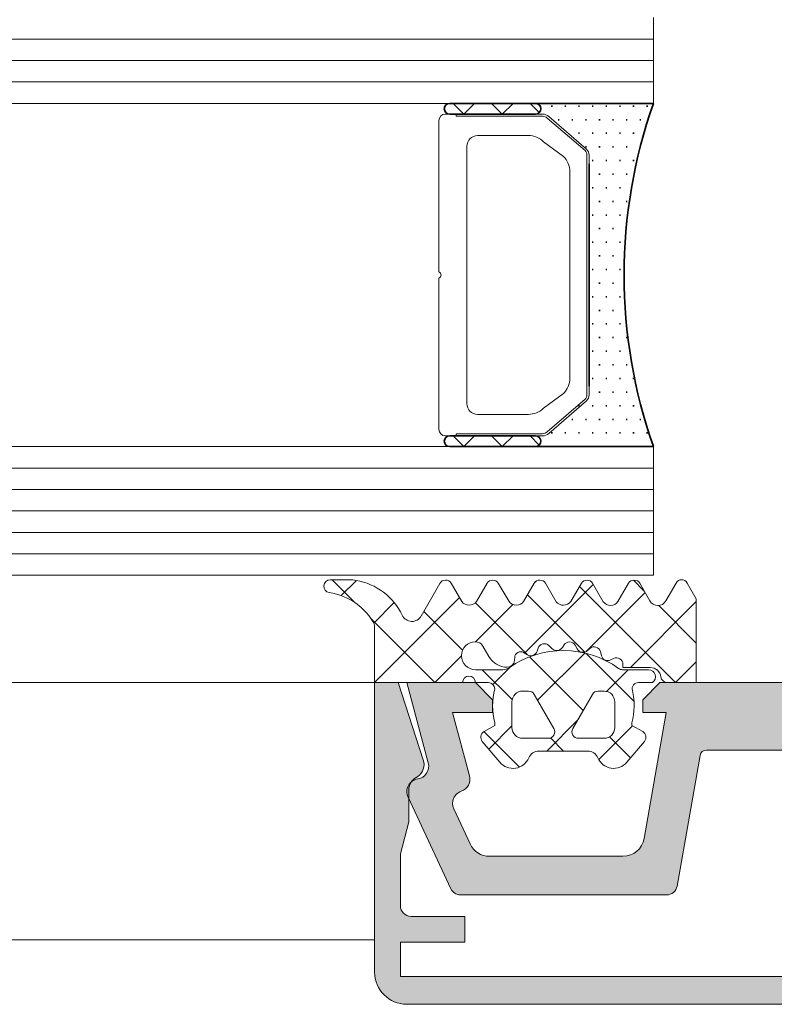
# Model space of a CAD drawing. Header units: millimetres. Extents: x -469965 to -394737, y -22321 to 14469.
# Tile 50 of 256: x -434734 to -434699, y -20079 to -20033. Entities that reach past the tile are written whole.
import ezdxf

# ---------------------------------------------------------------- set-up
doc = ezdxf.new("R2010")
doc.units = ezdxf.units.MM
doc.header["$MEASUREMENT"] = 0
for name, color, linetype, lineweight in [('New_2-0_Pen_No__30', 134, 'Continuous', 35), ('New_A-13-UKS_Pen_No__250', 7, 'Continuous', 13), ('New_A-13-UKS_Pen_No__7', 7, 'Continuous', 15), ('New_S11_Stahl_Kontur_Pen_No__250', 7, 'Continuous', 13)]:
    doc.layers.add(name, color=color, linetype=linetype, lineweight=lineweight)
doc.layers.add('New_3-0_Pen_No__84', color=7, linetype='Continuous', lineweight=15, true_color=0x41c341)

msp = doc.modelspace()

# ---------------------------------------------------------------- hatches: boundary and pattern name
at = {"layer": 'New_A-13-UKS_Pen_No__250', "linetype": 'Continuous', "lineweight": 13}
for points in [[(-434716.645, -20076.005), (-434713.645, -20076.005), (-434713.645, -20074.805), (-434716.145, -20074.805), (-434716.223, -20074.799), (-434716.299, -20074.781), (-434716.372, -20074.751), (-434716.439, -20074.71), (-434716.499, -20074.659), (-434716.55, -20074.599), (-434716.59, -20074.532), (-434716.621, -20074.46), (-434716.639, -20074.383), (-434716.645, -20074.305), (-434716.645, -20071.898), (-434716.245, -20070.405), (-434716.245, -20068.812), (-434716.217, -20068.7), (-434716.17, -20068.594), (-434716.107, -20068.497), (-434716.027, -20068.413), (-434715.935, -20068.343), (-434715.832, -20068.29), (-434715.81, -20068.274), (-434715.789, -20068.256), (-434715.768, -20068.238), (-434715.748, -20068.219), (-434715.729, -20068.199), (-434715.711, -20068.178), (-434715.693, -20068.157), (-434715.677, -20068.135), (-434715.661, -20068.112), (-434715.646, -20068.089), (-434715.632, -20068.065), (-434715.619, -20068.041), (-434715.607, -20068.016), (-434715.596, -20067.991), (-434715.586, -20067.965), (-434715.577, -20067.939), (-434715.569, -20067.913), (-434715.563, -20067.886), (-434715.557, -20067.859), (-434715.552, -20067.832), (-434715.548, -20067.805), (-434715.545, -20067.777), (-434715.544, -20067.75), (-434715.543, -20067.722), (-434715.544, -20067.695), (-434715.546, -20067.667), (-434715.548, -20067.64), (-434715.552, -20067.612), (-434715.557, -20067.585), (-434715.563, -20067.558), (-434715.57, -20067.532), (-434715.578, -20067.505), (-434716.748, -20063.905), (-434717.845, -20063.905), (-434717.845, -20077.406), (-434717.843, -20077.48), (-434717.838, -20077.553), (-434717.829, -20077.626), (-434717.816, -20077.699), (-434717.8, -20077.77), (-434717.78, -20077.841), (-434717.757, -20077.911), (-434717.731, -20077.98), (-434717.701, -20078.047), (-434717.668, -20078.113), (-434717.631, -20078.177), (-434717.592, -20078.239), (-434717.55, -20078.299), (-434717.504, -20078.357), (-434717.456, -20078.413), (-434717.406, -20078.466), (-434717.352, -20078.517), (-434717.297, -20078.565), (-434717.239, -20078.61), (-434717.178, -20078.652), (-434717.116, -20078.692), (-434717.052, -20078.728), (-434716.987, -20078.761), (-434716.919, -20078.791), (-434716.851, -20078.817), (-434716.781, -20078.84), (-434716.71, -20078.86), (-434716.638, -20078.876), (-434716.566, -20078.889), (-434716.493, -20078.898), (-434716.42, -20078.903), (-434716.346, -20078.905), (-434669.344, -20078.905), (-434669.271, -20078.903), (-434669.197, -20078.898), (-434669.124, -20078.889), (-434669.052, -20078.876), (-434668.98, -20078.86), (-434668.909, -20078.84), (-434668.839, -20078.817), (-434668.771, -20078.791), (-434668.703, -20078.761), (-434668.638, -20078.728), (-434668.574, -20078.692), (-434668.512, -20078.652), (-434668.451, -20078.61), (-434668.393, -20078.565), (-434668.338, -20078.517), (-434668.285, -20078.466), (-434668.234, -20078.413), (-434668.186, -20078.357), (-434668.14, -20078.299), (-434668.098, -20078.239), (-434668.059, -20078.177), (-434668.022, -20078.113), (-434667.989, -20078.047), (-434667.96, -20077.98), (-434667.933, -20077.911), (-434667.91, -20077.841), (-434667.89, -20077.77), (-434667.874, -20077.699), (-434667.861, -20077.626), (-434667.852, -20077.553), (-434667.847, -20077.48), (-434667.845, -20077.406), (-434667.845, -20063.905), (-434668.942, -20063.905), (-434670.112, -20067.505), (-434670.121, -20067.534), (-434670.128, -20067.563), (-434670.134, -20067.592), (-434670.139, -20067.622), (-434670.143, -20067.651), (-434670.145, -20067.681), (-434670.147, -20067.711), (-434670.146, -20067.741), (-434670.145, -20067.771), (-434670.142, -20067.8), (-434670.139, -20067.83), (-434670.133, -20067.859), (-434670.127, -20067.889), (-434670.119, -20067.918), (-434670.11, -20067.946), (-434670.1, -20067.974), (-434670.089, -20068.002), (-434670.076, -20068.029), (-434670.063, -20068.056), (-434670.048, -20068.082), (-434670.032, -20068.107), (-434670.015, -20068.132), (-434669.997, -20068.156), (-434669.979, -20068.179), (-434669.959, -20068.201), (-434669.938, -20068.223), (-434669.916, -20068.243), (-434669.893, -20068.263), (-434669.87, -20068.281), (-434669.846, -20068.299), (-434669.821, -20068.315), (-434669.795, -20068.331), (-434669.709, -20068.39), (-434669.632, -20068.461), (-434669.567, -20068.543), (-434669.514, -20068.633), (-434669.476, -20068.731), (-434669.453, -20068.833), (-434669.445, -20068.937), (-434669.445, -20070.405), (-434669.045, -20071.898), (-434669.045, -20074.305), (-434669.051, -20074.383), (-434669.07, -20074.46), (-434669.1, -20074.532), (-434669.141, -20074.599), (-434669.192, -20074.658), (-434669.251, -20074.709), (-434669.318, -20074.75), (-434669.391, -20074.78), (-434669.467, -20074.798), (-434669.545, -20074.804), (-434672.045, -20074.805), (-434672.045, -20076.005), (-434669.045, -20076.005), (-434669.045, -20077.605), (-434716.645, -20077.605)], [(-434713.145, -20063.905), (-434716.345, -20063.905), (-434715.342, -20067.65), (-434715.334, -20067.681), (-434715.329, -20067.712), (-434715.324, -20067.743), (-434715.322, -20067.775), (-434715.321, -20067.806), (-434715.322, -20067.838), (-434715.325, -20067.869), (-434715.329, -20067.901), (-434715.335, -20067.932), (-434715.342, -20067.962), (-434715.351, -20067.993), (-434715.362, -20068.022), (-434715.374, -20068.051), (-434715.388, -20068.08), (-434715.403, -20068.108), (-434715.42, -20068.134), (-434715.438, -20068.16), (-434715.457, -20068.185), (-434715.478, -20068.209), (-434715.5, -20068.232), (-434715.523, -20068.254), (-434715.547, -20068.274), (-434715.572, -20068.293), (-434715.598, -20068.311), (-434715.625, -20068.327), (-434715.653, -20068.342), (-434715.682, -20068.355), (-434715.711, -20068.367), (-434715.741, -20068.377), (-434715.771, -20068.386), (-434715.802, -20068.393), (-434715.833, -20068.399), (-434715.932, -20068.422), (-434716.025, -20068.462), (-434716.11, -20068.516), (-434716.185, -20068.585), (-434716.248, -20068.664), (-434716.296, -20068.754), (-434716.328, -20068.85), (-434716.344, -20068.95), (-434716.342, -20069.051), (-434716.324, -20069.151), (-434716.289, -20069.246), (-434714.297, -20073.517), (-434714.257, -20073.587), (-434714.206, -20073.65), (-434714.146, -20073.704), (-434714.078, -20073.747), (-434714.003, -20073.779), (-434713.925, -20073.799), (-434713.844, -20073.805), (-434704.234, -20073.805), (-434704.157, -20073.799), (-434704.081, -20073.781), (-434704.01, -20073.752), (-434703.943, -20073.712), (-434703.884, -20073.662), (-434703.833, -20073.604), (-434703.792, -20073.538), (-434703.761, -20073.467), (-434703.742, -20073.392), (-434702.665, -20067.29), (-434702.659, -20067.265), (-434702.65, -20067.24), (-434702.644, -20067.228), (-434702.639, -20067.217), (-434702.632, -20067.205), (-434702.626, -20067.194), (-434702.618, -20067.183), (-434702.611, -20067.173), (-434702.602, -20067.162), (-434702.594, -20067.153), (-434702.585, -20067.143), (-434702.575, -20067.134), (-434702.565, -20067.125), (-434702.555, -20067.117), (-434702.545, -20067.109), (-434702.534, -20067.102), (-434702.523, -20067.095), (-434702.511, -20067.089), (-434702.499, -20067.083), (-434702.475, -20067.073), (-434702.45, -20067.065), (-434702.425, -20067.06), (-434702.399, -20067.056), (-434702.373, -20067.055), (-434693.095, -20067.055), (-434693.089, -20067.034), (-434693.082, -20067.014), (-434693.073, -20066.994), (-434693.062, -20066.976), (-434693.05, -20066.958), (-434693.036, -20066.941), (-434693.021, -20066.926), (-434693.005, -20066.911), (-434692.988, -20066.899), (-434692.969, -20066.887), (-434692.95, -20066.878), (-434692.93, -20066.87), (-434692.909, -20066.863), (-434692.888, -20066.859), (-434692.867, -20066.856), (-434692.845, -20066.855), (-434692.823, -20066.856), (-434692.802, -20066.859), (-434692.781, -20066.863), (-434692.76, -20066.87), (-434692.74, -20066.878), (-434692.721, -20066.887), (-434692.702, -20066.899), (-434692.685, -20066.911), (-434692.669, -20066.926), (-434692.654, -20066.941), (-434692.64, -20066.958), (-434692.628, -20066.976), (-434692.617, -20066.994), (-434692.608, -20067.014), (-434692.601, -20067.034), (-434692.595, -20067.055), (-434683.304, -20067.056), (-434683.278, -20067.058), (-434683.253, -20067.062), (-434683.227, -20067.069), (-434683.203, -20067.078), (-434683.191, -20067.083), (-434683.179, -20067.089), (-434683.167, -20067.095), (-434683.156, -20067.102), (-434683.145, -20067.109), (-434683.135, -20067.117), (-434683.125, -20067.125), (-434683.115, -20067.134), (-434683.105, -20067.143), (-434683.096, -20067.153), (-434683.088, -20067.162), (-434683.079, -20067.173), (-434683.072, -20067.183), (-434683.064, -20067.194), (-434683.058, -20067.205), (-434683.051, -20067.217), (-434683.046, -20067.228), (-434683.036, -20067.253), (-434683.028, -20067.278), (-434683.022, -20067.303), (-434681.948, -20073.392), (-434681.926, -20073.476), (-434681.889, -20073.555), (-434681.839, -20073.627), (-434681.777, -20073.688), (-434681.706, -20073.738), (-434681.627, -20073.775), (-434681.543, -20073.798), (-434681.456, -20073.805), (-434671.846, -20073.805), (-434671.765, -20073.799), (-434671.687, -20073.779), (-434671.612, -20073.747), (-434671.544, -20073.704), (-434671.484, -20073.65), (-434671.433, -20073.587), (-434671.393, -20073.517), (-434669.401, -20069.246), (-434669.366, -20069.151), (-434669.348, -20069.051), (-434669.347, -20068.95), (-434669.362, -20068.85), (-434669.395, -20068.754), (-434669.443, -20068.664), (-434669.505, -20068.585), (-434669.58, -20068.516), (-434669.665, -20068.462), (-434669.758, -20068.422), (-434669.857, -20068.399), (-434669.888, -20068.393), (-434669.919, -20068.386), (-434669.949, -20068.377), (-434669.979, -20068.367), (-434670.008, -20068.355), (-434670.037, -20068.342), (-434670.065, -20068.327), (-434670.092, -20068.311), (-434670.118, -20068.293), (-434670.143, -20068.274), (-434670.167, -20068.254), (-434670.191, -20068.232), (-434670.212, -20068.209), (-434670.233, -20068.185), (-434670.252, -20068.16), (-434670.27, -20068.134), (-434670.287, -20068.108), (-434670.302, -20068.08), (-434670.316, -20068.051), (-434670.328, -20068.022), (-434670.339, -20067.993), (-434670.348, -20067.962), (-434670.355, -20067.932), (-434670.361, -20067.901), (-434670.365, -20067.869), (-434670.368, -20067.838), (-434670.369, -20067.806), (-434670.368, -20067.775), (-434670.366, -20067.743), (-434670.362, -20067.712), (-434670.356, -20067.681), (-434670.348, -20067.65), (-434669.345, -20063.905), (-434672.545, -20063.905), (-434673.345, -20064.705), (-434673.345, -20065.305), (-434671.48, -20065.305), (-434672.269, -20068.25), (-434672.287, -20068.349), (-434672.288, -20068.449), (-434672.272, -20068.548), (-434672.241, -20068.643), (-434672.194, -20068.731), (-434672.132, -20068.81), (-434672.059, -20068.878), (-434671.975, -20068.933), (-434671.883, -20068.973), (-434671.854, -20068.984), (-434671.825, -20068.997), (-434671.797, -20069.011), (-434671.769, -20069.026), (-434671.743, -20069.043), (-434671.717, -20069.061), (-434671.692, -20069.081), (-434671.669, -20069.101), (-434671.646, -20069.123), (-434671.625, -20069.146), (-434671.605, -20069.171), (-434671.586, -20069.196), (-434671.568, -20069.222), (-434671.552, -20069.249), (-434671.538, -20069.277), (-434671.525, -20069.306), (-434671.513, -20069.335), (-434671.503, -20069.365), (-434671.495, -20069.395), (-434671.488, -20069.426), (-434671.483, -20069.457), (-434671.479, -20069.488), (-434671.477, -20069.52), (-434671.477, -20069.551), (-434671.478, -20069.583), (-434671.481, -20069.614), (-434671.486, -20069.645), (-434671.492, -20069.676), (-434671.5, -20069.706), (-434671.509, -20069.736), (-434671.52, -20069.766), (-434671.533, -20069.795), (-434672.294, -20071.428), (-434672.31, -20071.46), (-434672.327, -20071.491), (-434672.344, -20071.522), (-434672.363, -20071.552), (-434672.383, -20071.581), (-434672.404, -20071.61), (-434672.426, -20071.638), (-434672.449, -20071.665), (-434672.473, -20071.691), (-434672.498, -20071.716), (-434672.523, -20071.741), (-434672.55, -20071.764), (-434672.577, -20071.787), (-434672.605, -20071.808), (-434672.634, -20071.829), (-434672.664, -20071.849), (-434672.694, -20071.867), (-434672.725, -20071.885), (-434672.756, -20071.901), (-434672.788, -20071.916), (-434672.821, -20071.93), (-434672.854, -20071.943), (-434672.887, -20071.955), (-434672.921, -20071.965), (-434672.955, -20071.975), (-434672.99, -20071.983), (-434673.024, -20071.99), (-434673.059, -20071.995), (-434673.095, -20072), (-434673.13, -20072.003), (-434673.165, -20072.005), (-434673.201, -20072.005), (-434679.425, -20072.005), (-434679.468, -20072.004), (-434679.512, -20072.001), (-434679.555, -20071.997), (-434679.598, -20071.99), (-434679.641, -20071.982), (-434679.683, -20071.971), (-434679.725, -20071.959), (-434679.767, -20071.945), (-434679.807, -20071.929), (-434679.847, -20071.912), (-434679.886, -20071.892), (-434679.925, -20071.871), (-434679.962, -20071.849), (-434679.998, -20071.824), (-434680.033, -20071.799), (-434680.067, -20071.771), (-434680.1, -20071.743), (-434680.132, -20071.712), (-434680.162, -20071.681), (-434680.191, -20071.648), (-434680.218, -20071.614), (-434680.244, -20071.579), (-434680.268, -20071.543), (-434680.291, -20071.505), (-434680.312, -20071.467), (-434680.331, -20071.428), (-434680.348, -20071.388), (-434680.364, -20071.347), (-434680.378, -20071.306), (-434680.39, -20071.264), (-434680.401, -20071.222), (-434680.409, -20071.179), (-434681.445, -20065.305), (-434680.345, -20065.305), (-434680.345, -20064.705), (-434681.145, -20063.905), (-434704.545, -20063.905), (-434705.345, -20064.705), (-434705.345, -20065.305), (-434704.245, -20065.305), (-434705.281, -20071.179), (-434705.289, -20071.222), (-434705.3, -20071.264), (-434705.312, -20071.306), (-434705.326, -20071.347), (-434705.342, -20071.388), (-434705.359, -20071.428), (-434705.379, -20071.467), (-434705.399, -20071.505), (-434705.422, -20071.543), (-434705.446, -20071.579), (-434705.472, -20071.614), (-434705.499, -20071.648), (-434705.528, -20071.681), (-434705.558, -20071.712), (-434705.59, -20071.743), (-434705.623, -20071.771), (-434705.657, -20071.799), (-434705.692, -20071.824), (-434705.728, -20071.849), (-434705.766, -20071.871), (-434705.804, -20071.892), (-434705.843, -20071.912), (-434705.883, -20071.929), (-434705.924, -20071.945), (-434705.965, -20071.959), (-434706.007, -20071.971), (-434706.049, -20071.982), (-434706.092, -20071.99), (-434706.135, -20071.997), (-434706.178, -20072.001), (-434706.222, -20072.004), (-434706.266, -20072.005), (-434712.489, -20072.005), (-434712.525, -20072.005), (-434712.56, -20072.003), (-434712.595, -20072), (-434712.631, -20071.995), (-434712.666, -20071.99), (-434712.7, -20071.983), (-434712.735, -20071.975), (-434712.769, -20071.965), (-434712.803, -20071.955), (-434712.836, -20071.943), (-434712.869, -20071.93), (-434712.902, -20071.916), (-434712.934, -20071.901), (-434712.965, -20071.885), (-434712.996, -20071.867), (-434713.027, -20071.849), (-434713.056, -20071.829), (-434713.085, -20071.808), (-434713.113, -20071.787), (-434713.14, -20071.764), (-434713.167, -20071.741), (-434713.192, -20071.716), (-434713.217, -20071.691), (-434713.241, -20071.665), (-434713.264, -20071.638), (-434713.286, -20071.61), (-434713.307, -20071.581), (-434713.327, -20071.552), (-434713.346, -20071.522), (-434713.363, -20071.491), (-434713.38, -20071.46), (-434713.396, -20071.428), (-434714.157, -20069.795), (-434714.17, -20069.766), (-434714.181, -20069.736), (-434714.19, -20069.706), (-434714.198, -20069.676), (-434714.204, -20069.645), (-434714.209, -20069.614), (-434714.212, -20069.583), (-434714.213, -20069.551), (-434714.213, -20069.52), (-434714.211, -20069.488), (-434714.207, -20069.457), (-434714.202, -20069.426), (-434714.195, -20069.395), (-434714.187, -20069.365), (-434714.177, -20069.335), (-434714.165, -20069.306), (-434714.152, -20069.277), (-434714.138, -20069.249), (-434714.122, -20069.222), (-434714.104, -20069.196), (-434714.085, -20069.171), (-434714.065, -20069.146), (-434714.044, -20069.123), (-434714.022, -20069.101), (-434713.998, -20069.081), (-434713.973, -20069.061), (-434713.948, -20069.043), (-434713.921, -20069.026), (-434713.894, -20069.011), (-434713.865, -20068.997), (-434713.836, -20068.984), (-434713.807, -20068.973), (-434713.715, -20068.933), (-434713.631, -20068.878), (-434713.558, -20068.81), (-434713.497, -20068.731), (-434713.449, -20068.643), (-434713.418, -20068.548), (-434713.402, -20068.449), (-434713.403, -20068.349), (-434713.421, -20068.25), (-434714.21, -20065.305), (-434712.345, -20065.305), (-434712.345, -20064.705)]]:
    msp.add_hatch(color=7, dxfattribs=at).paths.add_polyline_path(points)

# ---------------------------------------------------------------- linework, layer by layer
at = {"layer": 'New_2-0_Pen_No__30', "color": 134, "linetype": 'Continuous', "lineweight": 35}
for p, q in [((-434710.345, -20036.905), (-434714.345, -20036.905)), ((-434704.845, -20036.905), (-434710.345, -20036.905)), ((-434709.608, -20037.03), (-434709.558, -20037.03)), ((-434708.973, -20037.03), (-434708.923, -20037.03)), ((-434708.338, -20037.03), (-434708.288, -20037.03)), ((-434707.703, -20037.03), (-434707.653, -20037.03)), ((-434707.068, -20037.03), (-434707.018, -20037.03)), ((-434706.433, -20037.03), (-434706.383, -20037.03)), ((-434705.798, -20037.03), (-434705.748, -20037.03)), ((-434705.163, -20037.03), (-434705.113, -20037.03)), ((-434714.345, -20037.405), (-434710.345, -20037.405)), ((-434709.29, -20037.665), (-434709.24, -20037.665)), ((-434708.655, -20037.665), (-434708.605, -20037.665)), ((-434708.02, -20037.665), (-434707.97, -20037.665)), ((-434707.385, -20037.665), (-434707.335, -20037.665)), ((-434706.75, -20037.665), (-434706.7, -20037.665)), ((-434706.115, -20037.665), (-434706.065, -20037.665)), ((-434705.48, -20037.665), (-434705.43, -20037.665)), ((-434708.338, -20038.3), (-434708.288, -20038.3)), ((-434707.703, -20038.3), (-434707.653, -20038.3)), ((-434707.068, -20038.3), (-434707.018, -20038.3)), ((-434706.433, -20038.3), (-434706.383, -20038.3)), ((-434705.798, -20038.3), (-434705.748, -20038.3)), ((-434708.02, -20038.935), (-434707.97, -20038.935)), ((-434707.385, -20038.935), (-434707.335, -20038.935)), ((-434706.75, -20038.935), (-434706.7, -20038.935)), ((-434706.115, -20038.935), (-434706.065, -20038.935)), ((-434705.48, -20038.935), (-434705.43, -20038.935)), ((-434707.703, -20039.57), (-434707.653, -20039.57)), ((-434707.068, -20039.57), (-434707.018, -20039.57)), ((-434706.433, -20039.57), (-434706.383, -20039.57)), ((-434705.798, -20039.57), (-434705.748, -20039.57)), ((-434707.845, -20039.716), (-434707.845, -20050.095)), ((-434707.385, -20040.205), (-434707.335, -20040.205)), ((-434706.75, -20040.205), (-434706.7, -20040.205)), ((-434706.115, -20040.205), (-434706.065, -20040.205)), ((-434707.703, -20040.84), (-434707.653, -20040.84)), ((-434707.068, -20040.84), (-434707.018, -20040.84)), ((-434706.433, -20040.84), (-434706.383, -20040.84)), ((-434707.385, -20041.475), (-434707.335, -20041.475)), ((-434706.75, -20041.475), (-434706.7, -20041.475)), ((-434706.115, -20041.475), (-434706.065, -20041.475)), ((-434707.703, -20042.11), (-434707.653, -20042.11)), ((-434707.068, -20042.11), (-434707.018, -20042.11)), ((-434706.433, -20042.11), (-434706.383, -20042.11)), ((-434707.385, -20042.745), (-434707.335, -20042.745)), ((-434706.75, -20042.745), (-434706.7, -20042.745)), ((-434707.703, -20043.38), (-434707.653, -20043.38)), ((-434707.068, -20043.38), (-434707.018, -20043.38)), ((-434706.433, -20043.38), (-434706.383, -20043.38)), ((-434707.385, -20044.015), (-434707.335, -20044.015)), ((-434706.75, -20044.015), (-434706.7, -20044.015)), ((-434707.703, -20044.65), (-434707.653, -20044.65)), ((-434707.068, -20044.65), (-434707.018, -20044.65)), ((-434706.433, -20044.65), (-434706.383, -20044.65)), ((-434707.385, -20045.285), (-434707.335, -20045.285)), ((-434706.75, -20045.285), (-434706.7, -20045.285)), ((-434707.703, -20045.92), (-434707.653, -20045.92)), ((-434707.068, -20045.92), (-434707.018, -20045.92)), ((-434706.433, -20045.92), (-434706.383, -20045.92)), ((-434707.385, -20046.555), (-434707.335, -20046.555)), ((-434706.75, -20046.555), (-434706.7, -20046.555)), ((-434707.703, -20047.19), (-434707.653, -20047.19)), ((-434707.068, -20047.19), (-434707.018, -20047.19)), ((-434706.433, -20047.19), (-434706.383, -20047.19)), ((-434707.385, -20047.825), (-434707.335, -20047.825)), ((-434706.75, -20047.825), (-434706.7, -20047.825)), ((-434706.115, -20047.825), (-434706.065, -20047.825)), ((-434707.703, -20048.46), (-434707.653, -20048.46)), ((-434707.068, -20048.46), (-434707.018, -20048.46)), ((-434706.433, -20048.46), (-434706.383, -20048.46)), ((-434707.385, -20049.095), (-434707.335, -20049.095)), ((-434706.75, -20049.095), (-434706.7, -20049.095)), ((-434706.115, -20049.095), (-434706.065, -20049.095)), ((-434707.703, -20049.73), (-434707.653, -20049.73)), ((-434707.068, -20049.73), (-434707.018, -20049.73)), ((-434706.433, -20049.73), (-434706.383, -20049.73)), ((-434705.798, -20049.73), (-434705.748, -20049.73)), ((-434707.385, -20050.365), (-434707.335, -20050.365)), ((-434706.75, -20050.365), (-434706.7, -20050.365)), ((-434706.115, -20050.365), (-434706.065, -20050.365)), ((-434708.338, -20051), (-434708.288, -20051)), ((-434707.703, -20051), (-434707.653, -20051)), ((-434707.068, -20051), (-434707.018, -20051)), ((-434706.433, -20051), (-434706.383, -20051)), ((-434705.798, -20051), (-434705.748, -20051)), ((-434708.655, -20051.635), (-434708.605, -20051.635)), ((-434708.02, -20051.635), (-434707.97, -20051.635)), ((-434707.385, -20051.635), (-434707.335, -20051.635)), ((-434706.75, -20051.635), (-434706.7, -20051.635)), ((-434706.115, -20051.635), (-434706.065, -20051.635)), ((-434705.48, -20051.635), (-434705.43, -20051.635)), ((-434710.345, -20052.405), (-434714.345, -20052.405)), ((-434709.608, -20052.27), (-434709.558, -20052.27)), ((-434708.973, -20052.27), (-434708.923, -20052.27)), ((-434708.338, -20052.27), (-434708.288, -20052.27)), ((-434707.703, -20052.27), (-434707.653, -20052.27)), ((-434707.068, -20052.27), (-434707.018, -20052.27)), ((-434706.433, -20052.27), (-434706.383, -20052.27)), ((-434705.798, -20052.27), (-434705.748, -20052.27)), ((-434705.163, -20052.27), (-434705.113, -20052.27)), ((-434714.345, -20052.905), (-434710.345, -20052.905)), ((-434710.345, -20052.905), (-434704.845, -20052.905))]:
    msp.add_line(p, q, dxfattribs=at)
for centre, radius, start, end in [((-434714.345, -20037.155), 0.25, 90, 270), ((-434710.345, -20037.155), 0.25, 270, 90), ((-434710.345, -20037.155), 0.25, 270, 90), ((-434682.172, -20044.905), 24.043, 160.5647, 199.4353), ((-434714.345, -20052.655), 0.25, 90, 270), ((-434710.345, -20052.655), 0.25, 270, 90), ((-434710.345, -20052.655), 0.25, 270, 90)]:
    msp.add_arc(centre, radius, start, end, dxfattribs=at)
at = {"layer": 'New_3-0_Pen_No__84', "color": 95, "linetype": 'Continuous', "lineweight": 15, "true_color": 0x41c341}
for p, q in [((-434713.687, -20037.405), (-434714.187, -20036.905)), ((-434713.187, -20036.905), (-434713.687, -20037.405)), ((-434711.891, -20037.405), (-434712.391, -20036.905)), ((-434711.391, -20036.905), (-434711.891, -20037.405)), ((-434710.168, -20037.332), (-434710.595, -20036.905)), ((-434713.687, -20052.905), (-434714.187, -20052.405)), ((-434713.187, -20052.405), (-434713.687, -20052.905)), ((-434711.891, -20052.905), (-434712.391, -20052.405)), ((-434711.391, -20052.405), (-434711.891, -20052.905)), ((-434710.168, -20052.832), (-434710.595, -20052.405))]:
    msp.add_line(p, q, dxfattribs=at)
at = {"layer": 'New_A-13-UKS_Pen_No__250', "color": 7, "linetype": 'Continuous', "lineweight": 13}
for p, q in [((-434704.845, -20032.905), (-434704.845, -20036.905)), ((-434704.845, -20033.905), (-434740.216, -20033.905)), ((-434704.845, -20034.905), (-434740.216, -20034.905)), ((-434704.845, -20035.905), (-434740.216, -20035.905)), ((-434704.845, -20036.905), (-434740.216, -20036.905)), ((-434704.845, -20052.905), (-434740.216, -20052.905)), ((-434704.845, -20052.905), (-434704.845, -20058.905)), ((-434704.845, -20053.905), (-434740.216, -20053.905)), ((-434704.845, -20054.905), (-434740.216, -20054.905)), ((-434704.845, -20055.905), (-434740.216, -20055.905)), ((-434704.845, -20056.905), (-434740.216, -20056.905)), ((-434704.845, -20057.905), (-434740.216, -20057.905)), ((-434704.845, -20058.905), (-434740.216, -20058.905)), ((-434718.764, -20060.18), (-434719.829, -20059.115)), ((-434718.698, -20059.145), (-434719.404, -20059.852)), ((-434707.655, -20059.327), (-434710.86, -20062.533)), ((-434710.326, -20059.193), (-434710.379, -20059.245)), ((-434705.27, -20059.642), (-434705.78, -20059.133)), ((-434708.042, -20062.483), (-434710.714, -20059.811)), ((-434703.814, -20063.905), (-434708.29, -20059.429)), ((-434705.231, -20059.71), (-434707.978, -20062.458)), ((-434716.927, -20060.181), (-434717.886, -20061.139)), ((-434713.884, -20059.944), (-434717.844, -20063.905)), ((-434710.714, -20062.617), (-434713.147, -20060.185)), ((-434711.402, -20060.268), (-434713.138, -20062.005)), ((-434702.845, -20060.131), (-434705.919, -20063.205)), ((-434713.741, -20062.396), (-434715.549, -20060.589)), ((-434702.845, -20062.067), (-434704.597, -20060.316)), ((-434715.039, -20063.905), (-434718.018, -20060.925)), ((-434708.05, -20062.529), (-434710.25, -20064.73)), ((-434705.753, -20064.772), (-434707.979, -20062.546)), ((-434713.795, -20062.661), (-434715.038, -20063.905)), ((-434708.118, -20065.213), (-434710.624, -20062.708)), ((-434702.845, -20062.937), (-434703.813, -20063.905)), ((-434711.434, -20064.703), (-434712.833, -20063.305)), ((-434711.471, -20063.144), (-434712.326, -20063.999)), ((-434706.019, -20063.305), (-434707.033, -20064.318)), ((-434740.216, -20063.905), (-434717.845, -20063.905)), ((-434708.379, -20065.665), (-434709.819, -20067.105)), ((-434711.097, -20067.847), (-434712.749, -20066.195)), ((-434711.445, -20065.924), (-434712.525, -20067.004)), ((-434705.825, -20065.916), (-434707.396, -20067.488)), ((-434709.033, -20067.105), (-434709.648, -20066.489)), ((-434705.913, -20067.418), (-434706.894, -20066.438)), ((-434740.216, -20075.905), (-434717.845, -20075.905))]:
    msp.add_line(p, q, dxfattribs=at)
at = {"layer": 'New_A-13-UKS_Pen_No__7', "color": 7, "linetype": 'Continuous', "lineweight": 15}
for p, q in [((-434719.917, -20059.115), (-434719.033, -20059.117)), ((-434715.671, -20060.803), (-434714.799, -20059.281)), ((-434714.28, -20059.277), (-434713.777, -20060.125)), ((-434713.095, -20060.125), (-434712.597, -20059.278)), ((-434712.08, -20059.277), (-434711.579, -20060.125)), ((-434710.899, -20060.125), (-434710.401, -20059.278)), ((-434709.883, -20059.279), (-434709.386, -20060.135)), ((-434708.699, -20060.125), (-434708.201, -20059.278)), ((-434707.683, -20059.278), (-434707.182, -20060.135)), ((-434706.499, -20060.134), (-434706.001, -20059.279)), ((-434705.483, -20059.279), (-434705.008, -20060.09)), ((-434704.271, -20060.1), (-434703.792, -20059.265)), ((-434703.271, -20059.265), (-434702.845, -20060.01)), ((-434702.845, -20060.01), (-434702.845, -20063.905)), ((-434717.845, -20063.905), (-434717.845, -20061.215)), ((-434712.517, -20062.692), (-434712.799, -20062.205)), ((-434710.721, -20062.613), (-434710.907, -20062.506)), ((-434710.218, -20062.3), (-434710.263, -20062.437)), ((-434709.579, -20062.322), (-434709.721, -20062.181)), ((-434709.012, -20062.15), (-434709.091, -20062.271)), ((-434708.401, -20062.337), (-434708.501, -20062.164)), ((-434707.809, -20062.317), (-434707.916, -20062.414)), ((-434707.265, -20062.663), (-434707.318, -20062.463)), ((-434711.315, -20062.727), (-434711.323, -20062.871)), ((-434706.701, -20062.782), (-434706.839, -20062.852)), ((-434706.265, -20063.205), (-434706.265, -20063.05)), ((-434713.145, -20063.305), (-434711.861, -20063.305)), ((-434706.293, -20063.305), (-434705.075, -20063.305)), ((-434704.993, -20063.205), (-434706.265, -20063.205)), ((-434713.745, -20063.905), (-434717.845, -20063.905)), ((-434716.748, -20063.905), (-434717.845, -20063.905)), ((-434717.845, -20063.905), (-434717.845, -20077.406)), ((-434715.578, -20067.505), (-434716.748, -20063.905)), ((-434713.145, -20063.905), (-434716.345, -20063.905)), ((-434716.345, -20063.905), (-434715.342, -20067.65)), ((-434712.54, -20063.905), (-434713.145, -20063.905)), ((-434712.345, -20064.705), (-434713.145, -20063.905)), ((-434704.885, -20063.905), (-434705.536, -20063.905)), ((-434704.545, -20063.905), (-434705.345, -20064.705)), ((-434681.145, -20063.905), (-434704.545, -20063.905)), ((-434702.845, -20063.905), (-434704.199, -20063.905)), ((-434710.669, -20064.305), (-434710.945, -20064.305)), ((-434707.145, -20064.305), (-434707.421, -20064.305)), ((-434712.345, -20065.305), (-434712.345, -20064.705)), ((-434711.445, -20064.805), (-434711.445, -20066.005)), ((-434709.485, -20066.055), (-434710.409, -20064.455)), ((-434707.681, -20064.455), (-434708.605, -20066.055)), ((-434706.645, -20066.005), (-434706.645, -20064.805)), ((-434705.345, -20064.705), (-434705.345, -20065.305)), ((-434713.421, -20068.25), (-434714.21, -20065.305)), ((-434714.21, -20065.305), (-434712.345, -20065.305)), ((-434705.345, -20065.305), (-434704.245, -20065.305)), ((-434704.245, -20065.305), (-434705.281, -20071.179)), ((-434712.245, -20065.905), (-434712.245, -20065.777)), ((-434705.845, -20065.777), (-434705.845, -20065.905)), ((-434712.745, -20066.193), (-434712.245, -20065.905)), ((-434705.845, -20065.905), (-434705.345, -20066.193)), ((-434712.008, -20067.619), (-434712.825, -20066.646)), ((-434710.945, -20066.505), (-434709.745, -20066.505)), ((-434708.345, -20066.505), (-434707.145, -20066.505)), ((-434705.265, -20066.646), (-434706.082, -20067.619)), ((-434707.894, -20067.105), (-434710.196, -20067.105)), ((-434702.373, -20067.055), (-434693.095, -20067.055)), ((-434703.742, -20073.392), (-434702.668, -20067.303)), ((-434716.245, -20070.405), (-434716.245, -20068.812)), ((-434716.289, -20069.246), (-434714.297, -20073.517)), ((-434713.396, -20071.428), (-434714.157, -20069.795)), ((-434716.645, -20071.898), (-434716.245, -20070.405)), ((-434716.645, -20074.305), (-434716.645, -20071.898)), ((-434706.266, -20072.005), (-434712.489, -20072.005)), ((-434713.844, -20073.805), (-434704.234, -20073.805)), ((-434713.645, -20074.805), (-434716.145, -20074.805)), ((-434713.645, -20076.005), (-434713.645, -20074.805)), ((-434716.645, -20077.605), (-434716.645, -20076.005)), ((-434716.645, -20076.005), (-434713.645, -20076.005)), ((-434669.045, -20077.605), (-434716.645, -20077.605)), ((-434716.346, -20078.905), (-434669.344, -20078.905))]:
    msp.add_line(p, q, dxfattribs=at)
msp.add_lwpolyline([(-434710.673, -20051.405), (-434713.045, -20051.405)], dxfattribs=at)
for centre, radius, start, end in [((-434719.917, -20059.415), 0.3, 89.9022, 261.6433), ((-434719.037, -20061.117), 2, 80.4545, 89.9022), ((-434719.188, -20062.015), 2.911, 25.3637, 80.4545), ((-434714.538, -20059.43), 0.3, 30.7154, 150.1649), ((-434712.338, -20059.43), 0.3, 30.5887, 149.5346), ((-434710.142, -20059.43), 0.3, 30.1448, 149.5346), ((-434707.942, -20059.43), 0.3, 30.3449, 149.5346), ((-434705.742, -20059.43), 0.3, 30.3446, 149.7685), ((-434703.532, -20059.414), 0.3, 29.7965, 150.132), ((-434720.376, -20062.537), 2.856, 27.5921, 81.6433), ((-434713.436, -20059.885), 0.417, 215.132, 324.868), ((-434711.239, -20059.886), 0.415, 215.012, 324.988), ((-434709.046, -20059.871), 0.43, 217.8436, 323.8234), ((-434706.841, -20059.892), 0.419, 215.4665, 324.6999), ((-434704.637, -20059.901), 0.416, 206.9541, 331.568), ((-434716.105, -20060.554), 0.5, 205.3637, 330.1649), ((-434713.145, -20062.655), 0.65, 90, 270), ((-434713.145, -20062.405), 0.4, 29.9937, 90), ((-434709.933, -20062.393), 0.3, 45.0005, 162.0009), ((-434708.761, -20062.314), 0.3, 30.0003, 146.9985), ((-434709.045, -20066.815), 4.4, 54.1588, 125.0779), ((-434711.043, -20062.742), 0.272, 60.011, 176.9853), ((-434710.563, -20062.34), 0.316, 240.007, 341.9967), ((-434709.356, -20062.099), 0.316, 224.991, 327.0104), ((-434708.127, -20062.179), 0.316, 210.0026, 311.9974), ((-434707.608, -20062.54), 0.3, 14.9955, 132.0028), ((-434711.651, -20062.192), 1, 210.0023, 269.1728), ((-434711.661, -20062.853), 0.339, 269.1783, 356.9975), ((-434706.975, -20062.585), 0.3, 195.0015, 296.9968), ((-434706.565, -20063.05), 0.3, 0.0112, 116.991), ((-434711.861, -20062.805), 0.5, 270, 305.0779), ((-434706.293, -20063.005), 0.3, 234.1588, 270), ((-434705.075, -20063.635), 0.33, 305.0901, 90), ((-434704.993, -20063.705), 0.5, 7.1737, 90.0088), ((-434713.445, -20063.905), 0.3, 0, 180), ((-434712.545, -20064.205), 0.3, 0.0185, 89.0948), ((-434705.536, -20064.205), 0.3, 90, 193.1975), ((-434704.199, -20063.605), 0.3, 187.1885, 269.997), ((-434709.205, -20064.991), 3.14, 165.4979, 194.5021), ((-434710.945, -20064.805), 0.5, 89.9897, 180.0103), ((-434710.669, -20064.605), 0.3, 29.9936, 90.0121), ((-434707.421, -20064.605), 0.3, 89.9893, 150.005), ((-434707.145, -20064.805), 0.5, 0.009, 89.991), ((-434708.889, -20064.991), 3.144, 345.517, 13.1975), ((-434712.595, -20066.453), 0.3, 120.0049, 219.9897), ((-434710.945, -20066.005), 0.5, 179.9899, 270.0101), ((-434709.745, -20066.205), 0.3, 269.9936, 30.0024), ((-434708.345, -20066.205), 0.3, 150.0027, 270.0013), ((-434707.145, -20066.005), 0.5, 270.0092, 359.9908), ((-434705.495, -20066.453), 0.3, 319.9887, 60.0017), ((-434710.196, -20067.605), 0.5, 90.0003, 157.3776), ((-434707.894, -20067.605), 0.5, 22.6209, 90.0012), ((-434702.373, -20067.355), 0.3, 90, 170), ((-434716.245, -20067.723), 0.702, 306.0632, 18.0774), ((-434711.396, -20067.105), 0.8, 219.9967, 337.3844), ((-434706.694, -20067.105), 0.8, 202.6228, 319.9969), ((-434715.921, -20067.805), 0.6, 278.4417, 15), ((-434715.745, -20068.992), 0.6, 98.4417, 205), ((-434715.573, -20068.92), 0.681, 112.3785, 170.9198), ((-434714, -20068.405), 0.6, 288.8192, 15), ((-434713.613, -20069.541), 0.6, 108.8192, 205), ((-434706.266, -20071.005), 1, 270, 350), ((-434712.489, -20071.005), 1, 205, 270), ((-434713.844, -20073.305), 0.5, 205, 270), ((-434704.234, -20073.305), 0.5, 270, 350), ((-434716.145, -20074.305), 0.5, 179.996, 270.0041), ((-434716.345, -20077.405), 1.5, 180.0502, 269.9499)]:
    msp.add_arc(centre, radius, start, end, dxfattribs=at)
at = {"layer": 'New_S11_Stahl_Kontur_Pen_No__250', "color": 7, "linetype": 'Continuous', "lineweight": 13}
for p, q in [((-434714.845, -20044.764), (-434714.845, -20037.705)), ((-434714.545, -20037.405), (-434710.011, -20037.405)), ((-434714.045, -20037.505), (-434714.045, -20037.405)), ((-434710.011, -20037.505), (-434714.045, -20037.505)), ((-434708.033, -20039.109), (-434709.799, -20037.593)), ((-434709.728, -20037.522), (-434707.962, -20039.038)), ((-434713.045, -20038.405), (-434710.673, -20038.405)), ((-434709.966, -20038.698), (-434709.038, -20039.377)), ((-434713.545, -20044.905), (-434713.545, -20038.905)), ((-434707.945, -20050.49), (-434707.945, -20039.321)), ((-434707.845, -20039.321), (-434707.845, -20050.49)), ((-434708.745, -20040.084), (-434708.745, -20044.905)), ((-434714.845, -20052.105), (-434714.845, -20045.047)), ((-434713.545, -20050.905), (-434713.545, -20044.905)), ((-434708.745, -20044.905), (-434708.745, -20049.727)), ((-434709.038, -20050.434), (-434709.966, -20051.112)), ((-434709.799, -20052.217), (-434708.033, -20050.702)), ((-434707.962, -20050.772), (-434709.728, -20052.288)), ((-434710.673, -20051.405), (-434713.045, -20051.405)), ((-434710.011, -20052.405), (-434714.545, -20052.405)), ((-434714.045, -20052.405), (-434714.045, -20052.305)), ((-434714.045, -20052.305), (-434710.011, -20052.305))]:
    msp.add_line(p, q, dxfattribs=at)
for centre, radius, start, end in [((-434714.545, -20037.705), 0.3, 90, 180), ((-434710.011, -20037.805), 0.4, 45, 90), ((-434710.011, -20037.805), 0.3, 45, 90), ((-434713.045, -20038.905), 0.5, 90, 180), ((-434710.673, -20039.405), 1, 45, 90), ((-434708.245, -20039.321), 0.3, 0, 45), ((-434708.245, -20039.321), 0.4, 0, 45), ((-434709.745, -20040.084), 1, 0, 45), ((-434714.895, -20044.905), 0.15, 289.4712, 70.5288), ((-434709.745, -20049.727), 1, 315, 0), ((-434708.245, -20050.49), 0.3, 315, 0), ((-434708.245, -20050.49), 0.4, 315, 0), ((-434713.045, -20050.905), 0.5, 180, 270), ((-434710.673, -20050.405), 1, 270, 315), ((-434714.545, -20052.105), 0.3, 180, 270), ((-434710.011, -20052.005), 0.3, 270, 315), ((-434710.011, -20052.005), 0.4, 270, 315)]:
    msp.add_arc(centre, radius, start, end, dxfattribs=at)

doc.saveas('drawing.dxf')
